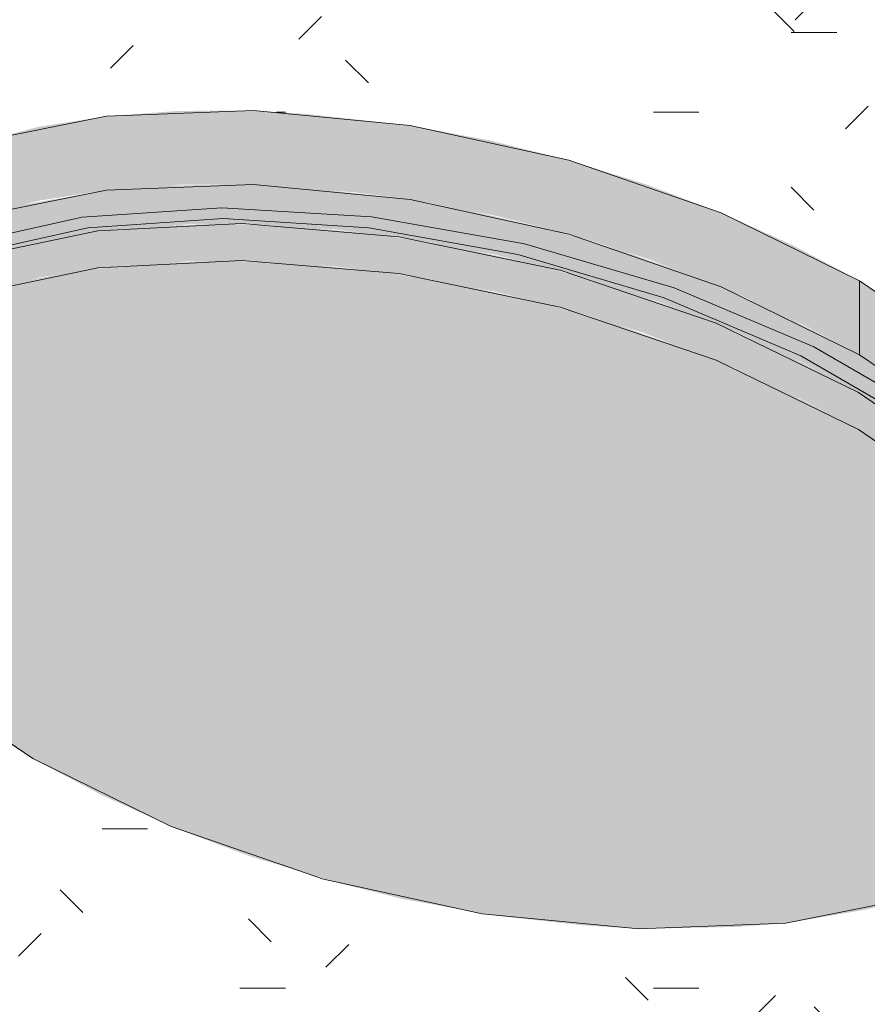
# Model space of a CAD drawing. Header units: metres. Extents: x -5.4 to 6, y -8 to 2.6.
# Tile 42 of 63: x 5.309 to 5.496, y -6.574 to -6.356. Entities that reach past the tile are written whole.
import ezdxf

# ---------------------------------------------------------------- set-up
doc = ezdxf.new("R2010")
doc.units = ezdxf.units.M
doc.layers.add('P-SANR-FIXT', color=7, linetype='Continuous', lineweight=5)
doc.layers.add('Q-CASE', color=7, linetype='Continuous', lineweight=5)

# ---------------------------------------------------------------- blocks, each defined once
blk = doc.blocks.new('TAMPO GRANITO2 - TAMPO GRANITO-2002902-ISO_BANHEIRO')
at = {"layer": 'Q-CASE', "true_color": 0xa7a7a7}
h = blk.add_hatch(dxfattribs=at)
h.set_pattern_fill('FP_19', color=253, style=0, pattern_type=2)
h.set_pattern_definition([(0, (5.601, -7.45), (0.12192, 0.0176), [0.01006, -0.08138, 0.01006, -0.08138, -0.48768]), (0, (5.601, -7.45), (0.12192, 0.0176), [-0.18288, 0.01006, -0.17282, 0.01006, -0.08138, -0.21336]), (0, (5.601, -7.45), (0.12192, 0.0176), [-0.4572, 0.01006, -0.0509, 0.01006, -0.14234]), (135, (5.647, -7.441), (-0.08735597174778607, 0.05215619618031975), [0.007109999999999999, -0.05755, 0.007109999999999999, -0.05755, -0.34484]), (135, (5.647, -7.441), (-0.08735597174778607, 0.05215619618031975), [-0.12932, 0.007109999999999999, -0.1222, 0.007109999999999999, -0.05755, -0.15087]), (135, (5.647, -7.441), (-0.08735597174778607, 0.05215619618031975), [-0.32329, 0.007109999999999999, -0.03599, 0.007109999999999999, -0.10065]), (225, (5.662000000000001, -7.406000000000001), (-0.03456337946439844, -0.06976315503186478), [0.007109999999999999, -0.05755, 0.007109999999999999, -0.05755, -0.34484]), (225, (5.662000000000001, -7.406000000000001), (-0.03456337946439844, -0.06976315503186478), [-0.12932, 0.007109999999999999, -0.1222, 0.007109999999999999, -0.05755, -0.15087]), (225, (5.662000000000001, -7.406000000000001), (-0.03456337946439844, -0.06976315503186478), [-0.32329, 0.007109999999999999, -0.03599, 0.007109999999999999, -0.10065])])
h.paths.add_polyline_path([(7.220517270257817, -6.702918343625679), (7.220517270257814, -6.621268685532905), (7.453862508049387, -6.486546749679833), (7.237913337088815, -6.361868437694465), (7.237913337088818, -6.367382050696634), (7.240088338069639, -6.367902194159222), (7.245266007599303, -6.370195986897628), (7.249238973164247, -6.373185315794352), (7.251736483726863, -6.376666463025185), (7.252588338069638, -6.380402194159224), (7.252588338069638, -6.388567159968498), (7.251736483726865, -6.392302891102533), (7.24923897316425, -6.395784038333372), (7.2452660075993, -6.398773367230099), (7.240088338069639, -6.401067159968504), (7.234058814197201, -6.402509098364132), (7.227588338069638, -6.403000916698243), (7.219354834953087, -6.402087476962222), (7.215088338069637, -6.401067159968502), (7.209910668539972, -6.398773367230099), (7.205937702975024, -6.395784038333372), (7.203440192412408, -6.392302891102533), (7.202588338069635, -6.387619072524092), (7.202588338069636, -6.380402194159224), (7.203440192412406, -6.37666646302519), (7.205937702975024, -6.373185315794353), (7.209910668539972, -6.370195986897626), (7.215088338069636, -6.367902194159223), (7.217263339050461, -6.367382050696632), (7.21726333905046, -6.349946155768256), (7.165338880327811, -6.319967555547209), (7.16314694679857, -6.320386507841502), (7.162260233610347, -6.320394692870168), (7.16093027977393, -6.324963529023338), (7.157506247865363, -6.32697971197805), (7.149349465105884, -6.326020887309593), (7.141499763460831, -6.322987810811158), (7.137804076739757, -6.319268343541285), (7.139419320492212, -6.313719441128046), (7.136991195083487, -6.311939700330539), (7.135507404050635, -6.309420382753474), (7.136991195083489, -6.303601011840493), (7.089719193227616, -6.27630850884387), (7.081073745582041, -6.29015784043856), (7.080522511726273, -6.290537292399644), (7.079045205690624, -6.290612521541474), (7.07114663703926, -6.285656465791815), (7.070564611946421, -6.284861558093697), (7.070473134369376, -6.284158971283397), (7.071041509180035, -6.282272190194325), (7.071146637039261, -6.282064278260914), (7.078532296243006, -6.269849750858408), (6.973029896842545, -6.208937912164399), (6.668973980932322, -6.38448467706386), (7.211759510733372, -6.697862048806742)])
h.paths.add_polyline_path([(7.135336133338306, -6.55683403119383), (7.118170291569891, -6.555746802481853), (7.100687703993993, -6.553546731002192), (7.083104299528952, -6.550240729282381), (7.065640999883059, -6.545890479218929), (7.048521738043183, -6.540531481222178), (7.031953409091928, -6.534249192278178), (7.01625274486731, -6.527153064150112), (7.001314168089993, -6.519206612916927), (6.987548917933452, -6.51058027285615), (6.97330082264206, -6.499795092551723), (6.964378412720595, -6.491951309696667), (6.955093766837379, -6.482063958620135), (6.947561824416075, -6.471984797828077), (6.94105638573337, -6.459769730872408), (6.938025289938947, -6.451739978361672), (6.936142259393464, -6.441832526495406), (6.936246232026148, -6.432230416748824), (6.9383020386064, -6.423054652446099), (6.942315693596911, -6.414435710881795), (6.948204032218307, -6.406460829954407), (6.955927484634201, -6.399247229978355), (6.965355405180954, -6.392870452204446), (6.976400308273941, -6.38742723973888), (6.988894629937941, -6.382968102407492), (7.004492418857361, -6.379291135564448), (7.019774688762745, -6.377091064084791), (7.033528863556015, -6.37606426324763), (7.050154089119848, -6.376003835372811), (7.067874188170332, -6.377160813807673), (7.084802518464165, -6.379291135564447), (7.103478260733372, -6.382869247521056), (7.119849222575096, -6.386947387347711), (7.136968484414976, -6.392306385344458), (7.157618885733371, -6.400433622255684), (7.169237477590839, -6.405684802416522), (7.184176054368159, -6.413631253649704), (7.199216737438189, -6.423198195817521), (7.21175951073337, -6.432664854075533), (7.221111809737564, -6.440886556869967), (7.230396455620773, -6.450773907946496), (7.238291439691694, -6.46149664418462), (7.243654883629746, -6.471004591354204), (7.24746493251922, -6.481097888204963), (7.249347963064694, -6.491005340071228), (7.249243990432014, -6.500607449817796), (7.247188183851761, -6.509783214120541), (7.243174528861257, -6.518402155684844), (7.236916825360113, -6.526722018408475), (7.229562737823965, -6.533590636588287), (7.220134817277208, -6.539967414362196), (7.209089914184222, -6.545410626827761), (7.196595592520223, -6.549869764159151), (7.182783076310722, -6.553269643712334), (7.167848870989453, -6.555587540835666), (7.151961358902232, -6.55677360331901)])
at = {"layer": 'Q-CASE', "true_color": 0xb0b0b0}
for points in [[(6.936881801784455, -6.445723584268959), (6.938555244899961, -6.438840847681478), (6.942315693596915, -6.430765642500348), (6.94820403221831, -6.422790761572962), (6.955927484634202, -6.415577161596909), (6.96606251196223, -6.408851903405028), (6.976400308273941, -6.403757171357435), (6.988894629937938, -6.399298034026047), (7.002707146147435, -6.395898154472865), (7.017641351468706, -6.39358025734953), (7.033528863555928, -6.392394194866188), (7.051147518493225, -6.392396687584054), (7.072199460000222, -6.394035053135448), (7.084802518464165, -6.395621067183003), (7.103478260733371, -6.39919917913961), (7.119849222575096, -6.403277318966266), (7.136968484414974, -6.408636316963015), (7.15761888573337, -6.416763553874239), (7.171462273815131, -6.423198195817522), (7.184176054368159, -6.42996118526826), (7.184176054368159, -6.413631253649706), (7.169237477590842, -6.405684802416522), (7.153536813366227, -6.398588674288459), (7.136968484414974, -6.392306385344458), (7.119849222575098, -6.386947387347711), (7.102385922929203, -6.382597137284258), (7.084802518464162, -6.379291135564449), (7.061754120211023, -6.376738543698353), (7.050154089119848, -6.37600383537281), (7.033528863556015, -6.37606426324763), (7.017641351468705, -6.377250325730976), (7.002707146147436, -6.379568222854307), (6.987172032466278, -6.383582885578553), (6.976400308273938, -6.387427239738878), (6.965355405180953, -6.392870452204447), (6.955927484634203, -6.399247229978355), (6.948204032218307, -6.406460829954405), (6.941768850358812, -6.415610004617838), (6.938025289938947, -6.424289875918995), (6.93624623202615, -6.432230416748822), (6.93624623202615, -6.442379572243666), (6.936867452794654, -6.445648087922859)], [(7.248608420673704, -6.503444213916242), (7.249252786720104, -6.499795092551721), (7.249040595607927, -6.489388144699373), (7.247115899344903, -6.480173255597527), (7.243179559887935, -6.470161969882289), (7.237272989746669, -6.45997600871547), (7.230396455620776, -6.450773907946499), (7.218483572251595, -6.438576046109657), (7.208041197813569, -6.429706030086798), (7.196742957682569, -6.421506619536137), (7.18417605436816, -6.413631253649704), (7.18417605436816, -6.429961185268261), (7.197950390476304, -6.438594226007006), (7.21175951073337, -6.448994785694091), (7.221784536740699, -6.457932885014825), (7.231221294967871, -6.468207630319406), (7.238801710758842, -6.478731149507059), (7.244430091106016, -6.489388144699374), (7.247481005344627, -6.497512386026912), (7.248069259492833, -6.500607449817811)]]:
    blk.add_hatch(color=253, dxfattribs=at).paths.add_polyline_path(points)
at = {"layer": 'Q-CASE'}
blk.add_line((7.184176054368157, -6.429961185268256), (7.184176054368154, -6.413631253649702), dxfattribs=at)
for points in [[(7.001314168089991, -6.519206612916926, 0), (6.975260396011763, -6.501517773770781, 0), (6.955093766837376, -6.482063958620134, 0), (6.941835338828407, -6.461833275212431, 0), (6.936142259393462, -6.441832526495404, 0), (6.9383020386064, -6.423054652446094, 0), (6.948204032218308, -6.406460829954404, 0), (6.965355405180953, -6.392870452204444, 0), (6.988894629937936, -6.38296810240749, 0), (7.017641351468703, -6.377250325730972, 0), (7.050154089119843, -6.376003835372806, 0), (7.084802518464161, -6.379291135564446, 0), (7.119849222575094, -6.386947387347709, 0), (7.153536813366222, -6.398588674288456, 0), (7.184176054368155, -6.413631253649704, 0)], [(7.184176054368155, -6.429961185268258, 0), (7.153536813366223, -6.41491860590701, 0), (7.119849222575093, -6.403277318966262, 0), (7.08480251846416, -6.395621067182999, 0), (7.050154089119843, -6.392333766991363, 0), (7.017641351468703, -6.393580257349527, 0), (6.988894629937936, -6.399298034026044, 0), (6.965355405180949, -6.409200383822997, 0), (6.948204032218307, -6.422790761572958, 0), (6.9383020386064, -6.439384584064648, 0), (6.936676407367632, -6.445661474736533, 0)], [(7.184176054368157, -6.413631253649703, 0), (7.210229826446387, -6.43132009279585, 0), (7.230396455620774, -6.450773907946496, 0), (7.243654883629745, -6.4710045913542, 0), (7.249347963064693, -6.491005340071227, 0), (7.247188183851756, -6.509783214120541, 0), (7.237286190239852, -6.526377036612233, 0), (7.220134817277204, -6.539967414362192, 0), (7.196595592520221, -6.549869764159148, 0), (7.167848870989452, -6.555587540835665, 0), (7.135336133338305, -6.556834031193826, 0), (7.100687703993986, -6.553546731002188, 0), (7.065640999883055, -6.545890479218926, 0), (7.031953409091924, -6.534249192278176, 0), (7.001314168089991, -6.519206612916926, 0)], [(7.248845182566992, -6.503488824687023, 0), (7.243654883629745, -6.487334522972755, 0), (7.230396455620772, -6.467103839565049, 0), (7.210229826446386, -6.447650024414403, 0), (7.184176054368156, -6.429961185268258, 0)]]:
    blk.add_polyline3d(points, dxfattribs=at)
blk = doc.blocks.new('CUBA OVAL DE EMBUTIR PEQUENA - L_59_17_Branco Gelo GE17-2754372-ISO_BANHEIRO')
at = {"layer": 'P-SANR-FIXT', "true_color": 0xeff2f9}
for points in [[(7.247316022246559, -6.509212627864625), (7.248608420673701, -6.503444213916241), (7.246776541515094, -6.495604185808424), (7.243278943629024, -6.486668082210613), (7.237326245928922, -6.47637720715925), (7.230223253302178, -6.466919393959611), (7.220881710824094, -6.457014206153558), (7.207509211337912, -6.445643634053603), (7.197674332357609, -6.43842022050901), (7.183396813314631, -6.429546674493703), (7.167040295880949, -6.421021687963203), (7.149869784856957, -6.413528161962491), (7.132073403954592, -6.407103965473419), (7.115298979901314, -6.402143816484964), (7.096944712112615, -6.397904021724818), (7.082254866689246, -6.395300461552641), (7.061754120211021, -6.393068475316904), (7.049337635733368, -6.392336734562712), (7.031548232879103, -6.392542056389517), (7.017641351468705, -6.393580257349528), (6.998959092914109, -6.396820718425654), (6.987172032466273, -6.399912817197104), (6.976400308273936, -6.403757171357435), (6.964472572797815, -6.409797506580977), (6.954405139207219, -6.416999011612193), (6.94747787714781, -6.423774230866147), (6.941659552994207, -6.432174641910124), (6.938025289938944, -6.440619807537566), (6.936881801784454, -6.445723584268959), (6.938345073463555, -6.45181991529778), (6.939751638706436, -6.44642530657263), (6.943879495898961, -6.438142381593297), (6.949703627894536, -6.430570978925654), (6.958583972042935, -6.422790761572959), (6.966877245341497, -6.417368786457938), (6.976455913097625, -6.412610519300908), (6.991005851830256, -6.407616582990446), (7.002707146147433, -6.40473949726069), (7.019174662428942, -6.40228003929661), (7.035550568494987, -6.401171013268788), (7.051147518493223, -6.401168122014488), (7.068825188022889, -6.402333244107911), (7.08480251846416, -6.404319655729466), (7.103478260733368, -6.407830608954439), (7.120750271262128, -6.412147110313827), (7.140298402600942, -6.418419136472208), (7.157424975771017, -6.425167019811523), (7.171155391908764, -6.431509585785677), (7.185622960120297, -6.439355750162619), (7.199178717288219, -6.448019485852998), (7.212134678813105, -6.457932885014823), (7.223212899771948, -6.468207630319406), (7.232351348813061, -6.478731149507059), (7.238403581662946, -6.487334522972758), (7.2436671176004, -6.497427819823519), (7.247188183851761, -6.508375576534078)], [(7.245989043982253, -6.512358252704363), (7.24728023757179, -6.508978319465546), (7.246965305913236, -6.507037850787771), (7.242665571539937, -6.495376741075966), (7.236712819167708, -6.484805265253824), (7.229173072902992, -6.47474504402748), (7.219267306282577, -6.464315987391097), (7.20916949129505, -6.455470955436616), (7.19563628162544, -6.445643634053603), (7.182658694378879, -6.437615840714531), (7.167040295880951, -6.42946435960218), (7.149869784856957, -6.421984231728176), (7.131672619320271, -6.415466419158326), (7.113846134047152, -6.410312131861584), (7.095387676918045, -6.406189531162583), (7.07690026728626, -6.403257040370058), (7.059349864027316, -6.40158568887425), (7.042522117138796, -6.401062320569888), (7.026879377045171, -6.401610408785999), (7.012840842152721, -6.403056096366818), (7.001342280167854, -6.404966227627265), (6.987172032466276, -6.408712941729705), (6.976400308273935, -6.412637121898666), (6.966062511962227, -6.417773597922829), (6.966062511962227, -6.425938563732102), (6.977827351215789, -6.420276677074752), (6.991005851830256, -6.415781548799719), (7.002707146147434, -6.412904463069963), (7.019174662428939, -6.410445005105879), (7.035550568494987, -6.40933597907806), (7.050006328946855, -6.409274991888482), (7.068825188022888, -6.410498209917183), (7.085698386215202, -6.412642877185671), (7.103478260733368, -6.415995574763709), (7.11973738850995, -6.420004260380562), (7.136286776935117, -6.425089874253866), (7.156390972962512, -6.432869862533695), (7.171155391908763, -6.439674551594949), (7.1850599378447, -6.447167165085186), (7.199507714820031, -6.456429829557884), (7.212303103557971, -6.466248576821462), (7.223379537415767, -6.476555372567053), (7.232244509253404, -6.486747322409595), (7.239183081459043, -6.496970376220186), (7.244208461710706, -6.507170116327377), (7.245451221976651, -6.510791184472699)], [(7.135336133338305, -6.556834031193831), (7.156667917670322, -6.556422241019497), (7.167950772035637, -6.555571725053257), (7.185441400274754, -6.552615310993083), (7.196595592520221, -6.549869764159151), (7.211759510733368, -6.544094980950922), (7.220456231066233, -6.539750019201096), (7.229562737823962, -6.533590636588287), (7.238364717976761, -6.52491633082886), (7.24381987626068, -6.517016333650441), (7.245989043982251, -6.512358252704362), (7.242665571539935, -6.503541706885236), (7.236712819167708, -6.492970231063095), (7.229132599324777, -6.482865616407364), (7.219314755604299, -6.472523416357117), (7.209683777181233, -6.464019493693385), (7.196693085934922, -6.454472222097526), (7.183905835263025, -6.446442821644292), (7.167040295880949, -6.437629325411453), (7.150688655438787, -6.430454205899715), (7.130247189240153, -6.42319819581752), (7.114325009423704, -6.418591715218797), (7.095387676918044, -6.414354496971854), (7.076900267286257, -6.41142200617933), (7.059349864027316, -6.409750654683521), (7.04344777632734, -6.409212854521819), (7.027124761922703, -6.409754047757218), (7.011330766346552, -6.411471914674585), (6.999378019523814, -6.413634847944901), (6.986732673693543, -6.417037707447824), (6.973923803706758, -6.422032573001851), (6.965361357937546, -6.42640895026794), (6.958159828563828, -6.430986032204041), (6.958176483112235, -6.430776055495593), (6.957124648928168, -6.431934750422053), (6.949017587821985, -6.439627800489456), (6.943172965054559, -6.447725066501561), (6.939518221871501, -6.455694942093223), (6.942840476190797, -6.463615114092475), (6.948932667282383, -6.473819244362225), (6.955093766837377, -6.482063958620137), (6.966464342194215, -6.493785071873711), (6.975260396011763, -6.501517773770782), (6.99143489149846, -6.513015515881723), (7.001314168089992, -6.519206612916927), (7.016811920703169, -6.527405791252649), (7.033572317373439, -6.534863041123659), (7.049337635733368, -6.540786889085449), (7.069528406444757, -6.546858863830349), (7.083104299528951, -6.55024072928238), (7.103478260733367, -6.553897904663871), (7.123010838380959, -6.556053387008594), (7.133705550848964, -6.556730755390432)]]:
    blk.add_hatch(color=7, dxfattribs=at).paths.add_polyline_path(points)
at = {"layer": 'P-SANR-FIXT'}
for points in [[(7.238431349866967, -6.477746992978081, 0), (7.22390904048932, -6.46180921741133, 0), (7.201339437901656, -6.443987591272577, 0), (7.174023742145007, -6.428216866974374, 0), (7.143155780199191, -6.415186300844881, 0), (7.110084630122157, -6.405465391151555, 0), (7.076255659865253, -6.399478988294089, 0), (7.043147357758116, -6.397488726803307, 0), (7.01220671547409, -6.399581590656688, 0), (6.984785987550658, -6.405666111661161, 0), (6.962083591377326, -6.415476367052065, 0)], [(6.965361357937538, -6.417368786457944, 0), (6.98706512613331, -6.407794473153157, 0), (7.013483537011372, -6.401874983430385, 0), (7.043447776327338, -6.399872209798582, 0), (7.075632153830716, -6.401874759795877, 0), (7.108612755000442, -6.407794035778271, 0), (7.140930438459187, -6.4173681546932, 0), (7.171155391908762, -6.430173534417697, 0), (7.197950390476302, -6.445643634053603, 0), (7.220129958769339, -6.463094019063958, 0), (7.236712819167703, -6.481752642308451, 0), (7.246965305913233, -6.500794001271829, 0), (7.248407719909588, -6.505270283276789, 0)], [(6.966062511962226, -6.417773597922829, 0), (6.988228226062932, -6.408328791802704, 0), (7.015688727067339, -6.402583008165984, 0), (7.047534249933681, -6.400984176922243, 0), (7.082254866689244, -6.403869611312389, 0), (7.117923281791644, -6.411287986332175, 0), (7.152473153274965, -6.422953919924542, 0), (7.183909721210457, -6.438279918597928, 0), (7.210455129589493, -6.456429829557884, 0), (7.2306611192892, -6.476377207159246, 0), (7.24351012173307, -6.496970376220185, 0), (7.247466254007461, -6.509246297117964, 0)], [(7.246181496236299, -6.512365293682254, 0), (7.24351012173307, -6.505135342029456, 0), (7.2306611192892, -6.484542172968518, 0), (7.210455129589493, -6.464594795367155, 0), (7.183909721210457, -6.4464448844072, 0), (7.152473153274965, -6.431118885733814, 0), (7.117923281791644, -6.419452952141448, 0), (7.082254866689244, -6.412034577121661, 0), (7.047534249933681, -6.409149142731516, 0), (7.015688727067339, -6.410747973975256, 0), (6.988228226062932, -6.416493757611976, 0), (6.966062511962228, -6.4259385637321, 0)]]:
    blk.add_polyline3d(points, dxfattribs=at)
blk = doc.blocks.new('TORNEIRA DE MESA PARA LAVATÓRIO COM ALAVANCA - 1196_C_LNK_Cromado CR10-2801303-ISO_BANHEIRO')
at = {"layer": 'P-SANR-FIXT', "true_color": 0xf4f4f4}
for points in [[(7.160344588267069, -6.247351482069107), (7.182635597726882, -6.244881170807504), (7.176432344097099, -6.242082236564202), (7.169978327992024, -6.240177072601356), (7.164649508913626, -6.239231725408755), (7.158844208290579, -6.23936286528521), (7.15611910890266, -6.240177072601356), (7.155109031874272, -6.242082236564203), (7.156592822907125, -6.244601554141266), (7.159091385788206, -6.246432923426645)], [(7.183510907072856, -6.253056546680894), (7.186861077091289, -6.252055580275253), (7.187871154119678, -6.250150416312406), (7.186387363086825, -6.247631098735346), (7.182635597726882, -6.244881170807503), (7.160344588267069, -6.247351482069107), (7.166811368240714, -6.250233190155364), (7.173033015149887, -6.252061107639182), (7.179888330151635, -6.25301765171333), (7.182573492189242, -6.253046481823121)], [(7.092381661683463, -6.25597807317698), (7.161935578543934, -6.248270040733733), (7.158753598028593, -6.246432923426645), (7.089199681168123, -6.254140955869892)], [(7.079045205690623, -6.290612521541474), (7.080522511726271, -6.29053729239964), (7.081073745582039, -6.290157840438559), (7.082043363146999, -6.289002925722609), (7.09341051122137, -6.270542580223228), (7.094825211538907, -6.269797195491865), (7.157697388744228, -6.262829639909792), (7.161935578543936, -6.248270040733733), (7.091647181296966, -6.256349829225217), (7.090140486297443, -6.257751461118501), (7.073880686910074, -6.285312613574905), (7.073901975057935, -6.287089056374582), (7.074328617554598, -6.287493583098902), (7.076611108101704, -6.28900292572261)], [(7.178213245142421, -6.271255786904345), (7.181696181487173, -6.27000440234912), (7.182573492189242, -6.268349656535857), (7.187366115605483, -6.251102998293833), (7.186861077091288, -6.252055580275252), (7.183510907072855, -6.253056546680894), (7.178330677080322, -6.253000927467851), (7.171490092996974, -6.251702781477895), (7.165793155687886, -6.249913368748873), (7.161935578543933, -6.248270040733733), (7.157506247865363, -6.262850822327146), (7.155777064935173, -6.263042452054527), (7.155046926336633, -6.265550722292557), (7.161935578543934, -6.268564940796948), (7.16826952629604, -6.270355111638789), (7.173033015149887, -6.271200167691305), (7.175623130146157, -6.271227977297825)], [(7.074328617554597, -6.283901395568), (7.090140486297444, -6.257751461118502), (7.086958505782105, -6.255914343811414), (7.071146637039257, -6.282064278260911)], [(7.090140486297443, -6.257751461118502), (7.091439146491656, -6.256349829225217), (7.091918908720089, -6.255710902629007), (7.088736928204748, -6.254259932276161), (7.087344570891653, -6.255361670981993), (7.086958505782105, -6.255914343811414), (7.089199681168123, -6.257208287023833)], [(7.140742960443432, -6.314689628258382), (7.154781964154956, -6.266460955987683), (7.150951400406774, -6.263577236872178), (7.148782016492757, -6.263817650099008), (7.135507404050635, -6.309420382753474), (7.136991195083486, -6.311939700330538), (7.138478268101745, -6.313029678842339)], [(7.154781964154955, -6.266460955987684), (7.156563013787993, -6.26626357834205), (7.154412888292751, -6.265085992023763), (7.15217019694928, -6.26344216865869), (7.151030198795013, -6.263711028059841), (7.153540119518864, -6.265550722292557)], [(7.163909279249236, -6.320394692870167), (7.167259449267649, -6.319393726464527), (7.16826952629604, -6.31748856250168), (7.181515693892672, -6.270755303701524), (7.180898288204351, -6.271284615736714), (7.177948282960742, -6.272166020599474), (7.17276805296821, -6.272110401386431), (7.166546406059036, -6.271006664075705), (7.160230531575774, -6.269022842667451), (7.154781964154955, -6.266460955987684), (7.140742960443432, -6.314689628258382), (7.146191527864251, -6.317251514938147), (7.152507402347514, -6.319235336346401), (7.158729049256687, -6.320339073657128), (7.16131916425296, -6.320366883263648)], [(7.177948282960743, -6.272166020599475), (7.181515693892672, -6.270755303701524), (7.181558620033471, -6.270256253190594), (7.178213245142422, -6.271255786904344), (7.171235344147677, -6.270881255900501), (7.165793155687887, -6.26977660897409), (7.159707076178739, -6.267741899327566), (7.156563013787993, -6.26626357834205), (7.155046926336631, -6.266585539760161), (7.162695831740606, -6.269797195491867), (7.169109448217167, -6.271461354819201), (7.17276805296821, -6.27211040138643), (7.175358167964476, -6.272138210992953)], [(7.073901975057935, -6.287089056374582), (7.073655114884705, -6.285996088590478), (7.074223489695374, -6.284109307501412), (7.074223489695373, -6.283840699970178), (7.071041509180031, -6.282272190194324), (7.070473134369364, -6.284158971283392), (7.070825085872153, -6.285312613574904), (7.073746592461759, -6.286999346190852)], [(7.174002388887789, -6.29779426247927), (7.201583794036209, -6.294742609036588), (7.202043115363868, -6.292167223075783), (7.201583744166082, -6.287762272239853), (7.200898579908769, -6.285807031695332), (7.200302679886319, -6.284498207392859), (7.198815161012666, -6.282542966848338), (7.197018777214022, -6.281131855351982), (7.195035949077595, -6.2803610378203), (7.192296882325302, -6.2803610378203), (7.178545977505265, -6.282185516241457), (7.174224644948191, -6.297030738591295)], [(7.234889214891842, -6.332537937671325), (7.236739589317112, -6.331011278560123), (7.237561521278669, -6.329865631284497), (7.237913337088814, -6.328322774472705), (7.236530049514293, -6.315434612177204), (7.233734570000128, -6.304748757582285), (7.22737186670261, -6.293790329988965), (7.21930521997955, -6.286301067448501), (7.210190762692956, -6.282365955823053), (7.204043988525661, -6.280423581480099), (7.195196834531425, -6.280423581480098), (7.197018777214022, -6.281131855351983), (7.198815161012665, -6.282542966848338), (7.200898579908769, -6.285807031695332), (7.201605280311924, -6.28785716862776), (7.201990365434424, -6.290128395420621), (7.201940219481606, -6.29274415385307), (7.201583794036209, -6.294742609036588), (7.211759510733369, -6.295313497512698), (7.219122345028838, -6.297971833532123), (7.225784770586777, -6.303404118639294), (7.230776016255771, -6.311212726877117), (7.233850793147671, -6.321051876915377), (7.23477759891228, -6.331303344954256)], [(7.172389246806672, -6.303335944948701), (7.197061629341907, -6.300294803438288), (7.198026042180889, -6.299771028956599), (7.199237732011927, -6.298875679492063), (7.200626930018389, -6.297030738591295), (7.20158379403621, -6.294742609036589), (7.174002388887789, -6.29779426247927), (7.172413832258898, -6.303251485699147)], [(7.227588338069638, -6.334283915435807), (7.230260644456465, -6.334080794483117), (7.23385079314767, -6.332997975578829), (7.23488921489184, -6.332537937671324), (7.233850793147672, -6.321051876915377), (7.230260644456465, -6.310406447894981), (7.225784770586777, -6.303404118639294), (7.219071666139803, -6.297930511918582), (7.210898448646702, -6.295005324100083), (7.201473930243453, -6.295005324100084), (7.199892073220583, -6.298006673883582), (7.199237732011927, -6.298875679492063), (7.197061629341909, -6.300294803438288), (7.195564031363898, -6.300771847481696), (7.202115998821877, -6.300953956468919), (7.208188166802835, -6.303924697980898), (7.212521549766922, -6.308302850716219), (7.214523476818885, -6.312382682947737), (7.216547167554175, -6.318996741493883), (7.217615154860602, -6.329865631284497), (7.218646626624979, -6.331303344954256), (7.220287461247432, -6.332537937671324), (7.222425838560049, -6.333485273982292), (7.226753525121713, -6.334220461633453)], [(7.141499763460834, -6.322987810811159), (7.143533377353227, -6.316001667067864), (7.139419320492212, -6.313719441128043), (7.137804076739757, -6.319268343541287), (7.14074296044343, -6.322226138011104)], [(7.157852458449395, -6.327014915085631), (7.160930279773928, -6.324963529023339), (7.162265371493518, -6.320377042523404), (7.157506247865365, -6.320122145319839), (7.151337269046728, -6.318867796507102), (7.144031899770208, -6.316236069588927), (7.143465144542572, -6.316236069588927), (7.141499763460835, -6.322987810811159), (7.1498040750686, -6.326196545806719), (7.15761888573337, -6.326991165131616)], [(7.227588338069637, -6.386363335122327), (7.230918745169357, -6.386002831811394), (7.234251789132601, -6.384899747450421), (7.234889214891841, -6.384617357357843), (7.234889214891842, -6.332537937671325), (7.232750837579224, -6.333485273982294), (7.230260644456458, -6.334080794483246), (7.226753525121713, -6.334220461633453), (7.224916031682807, -6.334080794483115), (7.222425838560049, -6.333485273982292), (7.219819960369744, -6.332186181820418), (7.218133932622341, -6.330588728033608), (7.217615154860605, -6.329865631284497), (7.217263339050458, -6.329865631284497), (7.217311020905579, -6.380611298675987), (7.217754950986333, -6.382139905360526), (7.218869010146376, -6.383550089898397), (7.22092488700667, -6.384899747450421), (7.222763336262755, -6.385645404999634), (7.225278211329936, -6.386187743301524)], [(7.23488921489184, -6.384617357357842), (7.236669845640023, -6.383187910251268), (7.237609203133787, -6.381735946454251), (7.237913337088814, -6.380402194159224), (7.237913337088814, -6.328322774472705), (7.237561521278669, -6.329865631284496), (7.236530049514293, -6.331303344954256), (7.234889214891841, -6.332537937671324), (7.234889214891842, -6.381261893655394)], [(7.227588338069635, -6.394835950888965), (7.235944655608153, -6.393893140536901), (7.240088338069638, -6.392902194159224), (7.2452660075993, -6.390608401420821), (7.24923897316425, -6.387619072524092), (7.251736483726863, -6.384137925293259), (7.252588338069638, -6.380402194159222), (7.251736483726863, -6.376666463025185), (7.249238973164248, -6.373185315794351), (7.2452660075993, -6.370195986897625), (7.240088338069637, -6.367902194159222), (7.237913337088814, -6.367736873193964), (7.237913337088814, -6.380402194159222), (7.237288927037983, -6.382325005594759), (7.236530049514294, -6.383382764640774), (7.234251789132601, -6.384899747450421), (7.230918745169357, -6.386002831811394), (7.23026064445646, -6.386160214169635), (7.227588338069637, -6.386363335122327), (7.224815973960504, -6.386136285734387), (7.220924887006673, -6.38489974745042), (7.220287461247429, -6.384617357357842), (7.218646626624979, -6.383382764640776), (7.217615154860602, -6.381945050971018), (7.217263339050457, -6.380402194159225), (7.217263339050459, -6.367382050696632), (7.215088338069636, -6.367902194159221), (7.209910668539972, -6.370195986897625), (7.205937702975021, -6.373185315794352), (7.203440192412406, -6.376666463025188), (7.202588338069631, -6.380402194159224), (7.203440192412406, -6.384137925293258), (7.205937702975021, -6.387619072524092), (7.20991066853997, -6.390608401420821), (7.215088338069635, -6.392902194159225), (7.222425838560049, -6.394443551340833), (7.224916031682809, -6.394632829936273)], [(7.227588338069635, -6.403000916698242), (7.2340588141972, -6.402509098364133), (7.240088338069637, -6.401067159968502), (7.2452660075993, -6.398773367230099), (7.2452660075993, -6.390608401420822), (7.240088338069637, -6.392902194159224), (7.232750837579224, -6.394443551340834), (7.227588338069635, -6.394835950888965), (7.220287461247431, -6.394145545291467), (7.215088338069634, -6.392902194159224), (7.20991066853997, -6.390608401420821), (7.205937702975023, -6.387619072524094), (7.203440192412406, -6.384137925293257), (7.202588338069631, -6.380402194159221), (7.202588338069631, -6.388567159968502), (7.203870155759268, -6.392902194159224), (7.205937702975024, -6.395784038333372), (7.20991066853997, -6.398773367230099), (7.215088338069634, -6.401067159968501), (7.221117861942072, -6.402509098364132)], [(7.245266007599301, -6.398773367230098), (7.24923897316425, -6.395784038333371), (7.251736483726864, -6.392302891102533), (7.252588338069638, -6.387619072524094), (7.252588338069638, -6.380402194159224), (7.251736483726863, -6.384137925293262), (7.24923897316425, -6.387619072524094), (7.2452660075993, -6.390608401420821)]]:
    blk.add_hatch(color=7, dxfattribs=at).paths.add_polyline_path(points)
h = blk.add_hatch(color=7, dxfattribs=at)
h.paths.add_polyline_path([(7.155046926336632, -6.265550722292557), (7.155535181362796, -6.263069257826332), (7.15253700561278, -6.263711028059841), (7.154781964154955, -6.265356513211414)])
h.paths.add_polyline_path([(7.160344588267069, -6.247351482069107), (7.156592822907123, -6.244601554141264), (7.155109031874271, -6.242082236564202), (7.153966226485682, -6.246963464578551), (7.158844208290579, -6.246485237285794)])
at = {"layer": 'P-SANR-FIXT'}
for p, q in [((7.155167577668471, -6.241364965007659), (7.153314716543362, -6.24773016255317)), ((7.089199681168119, -6.254140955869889), (7.15875359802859, -6.246432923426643)), ((7.15875359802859, -6.246432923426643), (7.16193557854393, -6.248270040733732)), ((7.16193557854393, -6.248270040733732), (7.09238166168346, -6.255978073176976)), ((7.157697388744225, -6.262829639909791), (7.16193557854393, -6.248270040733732)), ((7.182514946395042, -6.269066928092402), (7.187812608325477, -6.250867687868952)), ((7.071146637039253, -6.282064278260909), (7.086958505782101, -6.255914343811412)), ((7.09014048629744, -6.2577514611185), (7.074328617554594, -6.283901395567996)), ((7.094825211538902, -6.269797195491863), (7.157697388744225, -6.262829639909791)), ((7.148626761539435, -6.263834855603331), (7.135565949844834, -6.308703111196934)), ((7.151030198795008, -6.26371102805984), (7.15478196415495, -6.266460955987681)), ((7.151905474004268, -6.263251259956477), (7.155046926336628, -6.265550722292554)), ((7.168210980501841, -6.318205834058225), (7.182249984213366, -6.269977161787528)), ((7.082043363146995, -6.289002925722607), (7.092584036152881, -6.271570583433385)), ((7.193147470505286, -6.280265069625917), (7.178637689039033, -6.281870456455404)), ((7.075863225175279, -6.288775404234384), (7.071041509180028, -6.285586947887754)), ((7.07422348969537, -6.287424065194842), (7.079045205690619, -6.290612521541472)), ((7.075915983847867, -6.28880761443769), (7.075863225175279, -6.288775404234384)), ((7.075914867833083, -6.288807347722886), (7.079096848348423, -6.290644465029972)), ((7.165917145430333, -6.304053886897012), (7.195418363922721, -6.300789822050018)), ((7.141134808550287, -6.310324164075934), (7.140830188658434, -6.311370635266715)), ((7.140062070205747, -6.311147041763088), (7.137845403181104, -6.318762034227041)), ((7.162337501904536, -6.317631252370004), (7.162642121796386, -6.316584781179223)), ((7.160888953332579, -6.325469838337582), (7.16310562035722, -6.317854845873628)), ((7.217263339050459, -6.328322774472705), (7.217263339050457, -6.388567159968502)), ((7.237913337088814, -6.388567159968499), (7.237913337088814, -6.328322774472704)), ((7.202588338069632, -6.380402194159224), (7.202588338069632, -6.388567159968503)), ((7.252588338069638, -6.388567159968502), (7.252588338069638, -6.380402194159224))]:
    blk.add_line(p, q, dxfattribs=at)
for points in [[(7.160344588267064, -6.247351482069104, 0), (7.155109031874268, -6.242082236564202, 0), (7.159469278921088, -6.239176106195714, 0), (7.170871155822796, -6.24033546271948, 0), (7.182635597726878, -6.244881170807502, 0)], [(7.182635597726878, -6.244881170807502, 0), (7.187871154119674, -6.250150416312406, 0), (7.183510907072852, -6.253056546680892, 0), (7.172109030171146, -6.251897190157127, 0), (7.160344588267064, -6.247351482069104, 0)], [(7.086958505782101, -6.255914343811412, 0), (7.087344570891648, -6.25536167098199, 0), (7.087784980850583, -6.254886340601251, 0), (7.088257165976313, -6.254512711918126, 0), (7.088736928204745, -6.254259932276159, 0), (7.089199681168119, -6.254140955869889, 0)], [(7.09238166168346, -6.255978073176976, 0), (7.091918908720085, -6.256097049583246, 0), (7.091439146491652, -6.256349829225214, 0), (7.090966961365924, -6.25672345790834, 0), (7.090526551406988, -6.257198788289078, 0), (7.09014048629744, -6.2577514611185, 0)], [(7.15478196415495, -6.266460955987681, 0), (7.166546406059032, -6.271006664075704, 0), (7.177948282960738, -6.272166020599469, 0), (7.18230853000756, -6.269259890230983, 0)], [(7.155046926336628, -6.265550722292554, 0), (7.16681136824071, -6.270096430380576, 0), (7.178213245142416, -6.271255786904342, 0), (7.182573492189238, -6.268349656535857, 0)], [(7.092584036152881, -6.271570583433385, 0), (7.09297010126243, -6.271017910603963, 0), (7.093410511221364, -6.270542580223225, 0), (7.093882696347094, -6.2701689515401, 0), (7.094362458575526, -6.269916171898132, 0), (7.094825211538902, -6.269797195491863, 0)], [(7.193147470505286, -6.280265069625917, 0), (7.19566455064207, -6.280054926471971, 0), (7.198172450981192, -6.279985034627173, 0), (7.200665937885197, -6.280059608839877, 0), (7.2031388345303, -6.280282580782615, 0), (7.205583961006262, -6.280657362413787, 0), (7.207993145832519, -6.281186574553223, 0), (7.210357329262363, -6.281871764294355, 0), (7.212666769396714, -6.282713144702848, 0), (7.21491134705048, -6.283709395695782, 0), (7.217080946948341, -6.284857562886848, 0), (7.219165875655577, -6.286153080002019, 0), (7.2211572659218, -6.287589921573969, 0), (7.223047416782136, -6.289160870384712, 0), (7.224830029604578, -6.290857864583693, 0), (7.226500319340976, -6.292672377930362, 0), (7.228055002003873, -6.294595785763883, 0), (7.229492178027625, -6.296619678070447, 0), (7.230811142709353, -6.298736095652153, 0), (7.232012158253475, -6.300937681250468, 0), (7.233096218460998, -6.303217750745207, 0), (7.234064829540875, -6.305570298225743, 0), (7.234919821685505, -6.307989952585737, 0), (7.235663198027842, -6.310471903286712, 0), (7.236297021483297, -6.313011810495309, 0), (7.236823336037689, -6.315605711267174, 0), (7.237244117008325, -6.318249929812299, 0), (7.237561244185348, -6.320940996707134, 0), (7.237776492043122, -6.32367557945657, 0), (7.237891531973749, -6.326450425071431, 0), (7.237913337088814, -6.328322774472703, 0)], [(7.071041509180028, -6.285586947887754, 0), (7.070719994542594, -6.285251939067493, 0), (7.070526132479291, -6.284764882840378, 0), (7.070473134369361, -6.284158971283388, 0), (7.070564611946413, -6.283475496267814, 0), (7.070794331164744, -6.282761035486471, 0), (7.071146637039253, -6.282064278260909, 0)], [(7.074328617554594, -6.283901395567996, 0), (7.073976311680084, -6.28459815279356, 0), (7.073746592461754, -6.285312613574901, 0), (7.073655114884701, -6.285996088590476, 0), (7.073708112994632, -6.286602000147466, 0), (7.073901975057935, -6.287089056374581, 0), (7.07422348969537, -6.287424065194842, 0)], [(7.079045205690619, -6.290612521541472, 0), (7.079472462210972, -6.290772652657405, 0), (7.079976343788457, -6.290746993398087, 0), (7.08052251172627, -6.290537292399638, 0), (7.081073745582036, -6.290157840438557, 0), (7.081592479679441, -6.289634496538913, 0), (7.082043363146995, -6.289002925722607, 0)], [(7.195418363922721, -6.300789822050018, 0), (7.196819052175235, -6.300672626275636, 0), (7.1981587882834, -6.300635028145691, 0), (7.199436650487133, -6.300672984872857, 0), (7.200652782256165, -6.300782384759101, 0), (7.201808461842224, -6.300959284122, 0), (7.2029061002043, -6.301200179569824, 0), (7.203949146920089, -6.301502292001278, 0), (7.204941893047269, -6.301863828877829, 0), (7.205889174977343, -6.302284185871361, 0), (7.206796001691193, -6.302764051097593, 0), (7.207667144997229, -6.303305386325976, 0), (7.208506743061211, -6.30391127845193, 0), (7.209317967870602, -6.304585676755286, 0), (7.210102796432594, -6.3053330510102, 0), (7.210861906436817, -6.306158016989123, 0), (7.211594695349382, -6.307064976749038, 0), (7.212299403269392, -6.308057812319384, 0), (7.212973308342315, -6.309139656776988, 0), (7.213612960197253, -6.310312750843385, 0), (7.214214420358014, -6.31157837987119, 0), (7.214773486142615, -6.312936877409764, 0), (7.215285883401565, -6.314387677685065, 0), (7.215747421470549, -6.315929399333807, 0), (7.216154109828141, -6.317559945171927, 0), (7.216502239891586, -6.319276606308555, 0), (7.216788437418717, -6.321076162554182, 0), (7.217009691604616, -6.322954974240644, 0), (7.217163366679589, -6.324909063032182, 0), (7.217247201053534, -6.326934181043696, 0), (7.217263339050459, -6.328322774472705, 0)], [(7.135596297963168, -6.30875486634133, 0), (7.135507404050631, -6.309420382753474, 0), (7.140742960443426, -6.314689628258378, 0)], [(7.140742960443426, -6.314689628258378, 0), (7.152507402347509, -6.3192353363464, 0), (7.163909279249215, -6.320394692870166, 0), (7.168269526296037, -6.31748856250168, 0)], [(7.137866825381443, -6.318798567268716, 0), (7.137804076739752, -6.319268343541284, 0), (7.141499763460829, -6.322987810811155, 0)], [(7.141499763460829, -6.322987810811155, 0), (7.149804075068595, -6.326196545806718, 0), (7.157852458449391, -6.327014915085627, 0), (7.160930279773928, -6.324963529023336, 0)], [(7.217182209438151, -6.367279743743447, 0), (7.215088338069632, -6.36790219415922, 0), (7.209910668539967, -6.370195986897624, 0)], [(7.245266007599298, -6.390608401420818, 0), (7.249238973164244, -6.387619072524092, 0), (7.251736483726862, -6.384137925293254, 0), (7.252588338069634, -6.38040219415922, 0), (7.251736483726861, -6.376666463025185, 0), (7.249238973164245, -6.373185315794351, 0), (7.245266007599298, -6.370195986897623, 0), (7.240088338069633, -6.367902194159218, 0), (7.237994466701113, -6.367279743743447, 0)], [(7.209910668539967, -6.370195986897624, 0), (7.20593770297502, -6.37318531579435, 0), (7.203440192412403, -6.376666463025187, 0), (7.202588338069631, -6.380402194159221, 0), (7.203440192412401, -6.384137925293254, 0), (7.205937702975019, -6.387619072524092, 0), (7.209910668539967, -6.390608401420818, 0), (7.215088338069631, -6.392902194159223, 0), (7.221117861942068, -6.394344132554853, 0), (7.227588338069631, -6.394835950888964, 0), (7.234058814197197, -6.394344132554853, 0), (7.240088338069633, -6.392902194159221, 0), (7.245266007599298, -6.390608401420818, 0)], [(7.245266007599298, -6.398773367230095, 0), (7.240088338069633, -6.4010671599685, 0), (7.234058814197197, -6.40250909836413, 0), (7.227588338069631, -6.403000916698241, 0), (7.221117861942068, -6.40250909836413, 0), (7.215088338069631, -6.401067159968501, 0), (7.209910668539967, -6.398773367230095, 0), (7.205937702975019, -6.395784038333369, 0), (7.203440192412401, -6.392302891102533, 0), (7.202588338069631, -6.388567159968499, 0)], [(7.252588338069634, -6.388567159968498, 0), (7.251736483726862, -6.392302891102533, 0), (7.249238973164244, -6.395784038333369, 0), (7.245266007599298, -6.398773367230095, 0)]]:
    blk.add_polyline3d(points, dxfattribs=at)

msp = doc.modelspace()

# ---------------------------------------------------------------- block references
at = {"layer": 'P-SANR-FIXT'}
for name in ['TORNEIRA DE MESA PARA LAVATÓRIO COM ALAVANCA - 1196_C_LNK_Cromado CR10-2801303-ISO_BANHEIRO', 'CUBA OVAL DE EMBUTIR PEQUENA - L_59_17_Branco Gelo GE17-2754372-ISO_BANHEIRO']:
    msp.add_blockref(name, (-1.689906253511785, 0), dxfattribs=at)
at = {"layer": 'Q-CASE'}
msp.add_blockref('TAMPO GRANITO2 - TAMPO GRANITO-2002902-ISO_BANHEIRO', (-1.689906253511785, 0), dxfattribs=at)

doc.saveas('drawing.dxf')
